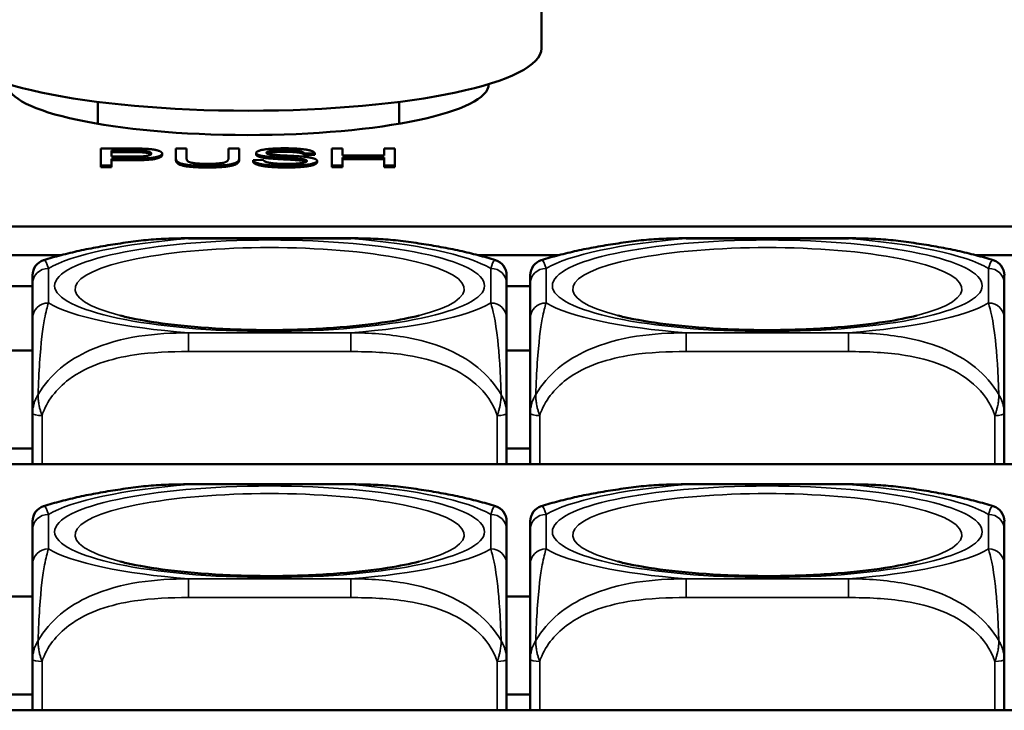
# Model space of a CAD drawing. Header units: inches. Extents: x 3.3 to 58.3, y 0.8 to 38.3.
# Tile 53 of 162: x 35.1 to 36.3, y 3.4 to 4.2. Entities that reach past the tile are written whole.
import ezdxf

# ---------------------------------------------------------------- set-up
doc = ezdxf.new("R2010")
doc.units = ezdxf.units.IN
doc.header["$MEASUREMENT"] = 0
doc.layers.add('Visible (ANSI)', color=7, linetype='Continuous', lineweight=50)
doc.layers.add('Visible Narrow (ANSI)', color=7, linetype='Continuous', lineweight=35)

msp = doc.modelspace()

# ---------------------------------------------------------------- linework, layer by layer
at = {"layer": 'Visible (ANSI)'}
for p, q in [((35.7367, 4.2045), (35.7367, 4.3413)), ((35.1842, 4.1105), (35.1842, 4.1379)), ((35.5592, 4.1106), (35.5592, 4.1379)), ((35.1879, 4.0797), (35.2256, 4.0797)), ((35.1879, 4.0584), (35.1879, 4.0797)), ((35.2011, 4.0696), (35.2011, 4.0772)), ((35.2011, 4.0772), (35.2267, 4.0772)), ((35.2267, 4.0752), (35.2011, 4.0752)), ((35.2642, 4.0716), (35.2642, 4.0735)), ((35.2813, 4.0674), (35.2813, 4.0797)), ((35.2813, 4.0797), (35.2946, 4.0797)), ((35.2946, 4.0797), (35.2946, 4.0674)), ((35.3467, 4.0674), (35.3467, 4.0797)), ((35.3467, 4.0797), (35.36, 4.0797)), ((35.36, 4.0797), (35.36, 4.0674)), ((35.3812, 4.0722), (35.3812, 4.0742)), ((35.4542, 4.0737), (35.4415, 4.0735)), ((35.4415, 4.0715), (35.4415, 4.0735)), ((35.4542, 4.0717), (35.4542, 4.0737)), ((35.4757, 4.0797), (35.489, 4.0797)), ((35.4757, 4.0584), (35.4757, 4.0797)), ((35.489, 4.0797), (35.489, 4.0709)), ((35.5408, 4.0709), (35.5408, 4.0797)), ((35.5408, 4.0797), (35.5541, 4.0797)), ((35.5541, 4.0797), (35.5541, 4.0584)), ((35.227, 4.0696), (35.2011, 4.0696)), ((35.2268, 4.067), (35.2011, 4.067)), ((35.2011, 4.067), (35.2011, 4.0584)), ((35.2268, 4.0651), (35.2011, 4.0651)), ((35.2813, 4.0654), (35.2813, 4.0674)), ((35.36, 4.0654), (35.36, 4.0674)), ((35.3775, 4.0652), (35.39, 4.0655)), ((35.3775, 4.0633), (35.3775, 4.0652)), ((35.3954, 4.0676), (35.3954, 4.0696)), ((35.4327, 4.0652), (35.4327, 4.0672)), ((35.4542, 4.0717), (35.4415, 4.0715)), ((35.4571, 4.0625), (35.4571, 4.0644)), ((35.489, 4.0709), (35.5408, 4.0709)), ((35.5408, 4.0684), (35.489, 4.0684)), ((35.489, 4.0684), (35.489, 4.0584)), ((35.5408, 4.0665), (35.489, 4.0665)), ((35.5408, 4.0584), (35.5408, 4.0684)), ((35.2011, 4.0584), (35.1879, 4.0584)), ((35.1879, 4.0564), (35.1879, 4.0584)), ((35.2011, 4.0564), (35.1879, 4.0564)), ((35.2011, 4.0564), (35.2011, 4.0584)), ((35.489, 4.0584), (35.4757, 4.0584)), ((35.4757, 4.0564), (35.4757, 4.0584)), ((35.489, 4.0564), (35.4757, 4.0564)), ((35.489, 4.0564), (35.489, 4.0584)), ((35.5541, 4.0584), (35.5408, 4.0584)), ((35.5408, 4.0564), (35.5408, 4.0584)), ((35.5541, 4.0564), (35.5408, 4.0564)), ((35.5541, 4.0564), (35.5541, 4.0584)), ((36.9713, 3.9827), (34.4521, 3.9827)), ((35.2968, 3.9679), (35.4991, 3.9679)), ((35.9168, 3.9679), (36.1191, 3.9679)), ((35.0372, 3.947), (35.1388, 3.947)), ((35.6572, 3.947), (35.7588, 3.947)), ((36.2772, 3.947), (36.3788, 3.947)), ((35.0732, 3.9082), (35.1027, 3.9082)), ((35.1027, 3.9111), (35.1027, 3.868)), ((35.6932, 3.868), (35.6932, 3.9111)), ((35.6932, 3.9082), (35.7227, 3.9082)), ((35.7227, 3.9111), (35.7227, 3.868)), ((36.3132, 3.868), (36.3132, 3.9111)), ((35.0732, 3.8281), (35.1027, 3.8281)), ((35.6932, 3.8281), (35.7227, 3.8281)), ((35.1027, 3.7496), (35.1027, 3.6866)), ((35.6932, 3.6866), (35.6932, 3.7496)), ((35.7227, 3.7496), (35.7227, 3.6866)), ((36.3132, 3.6866), (36.3132, 3.7496)), ((35.1027, 3.7059), (35.0732, 3.7059)), ((35.7227, 3.7059), (35.6932, 3.7059)), ((36.9726, 3.6866), (33.8221, 3.6866)), ((35.2968, 3.6614), (35.4991, 3.6614)), ((35.9168, 3.6614), (36.1191, 3.6614)), ((35.1027, 3.6046), (35.1027, 3.5615)), ((35.6932, 3.5615), (35.6932, 3.6046)), ((35.7227, 3.6046), (35.7227, 3.5615)), ((36.3132, 3.5615), (36.3132, 3.6046)), ((35.0732, 3.5215), (35.1027, 3.5215)), ((35.6932, 3.5215), (35.7227, 3.5215)), ((35.1027, 3.4431), (35.1027, 3.3798)), ((35.6932, 3.3798), (35.6932, 3.4431)), ((35.7227, 3.4431), (35.7227, 3.3798)), ((36.3132, 3.3798), (36.3132, 3.4431)), ((35.1027, 3.3994), (35.0732, 3.3994)), ((35.7227, 3.3994), (35.6932, 3.3994)), ((36.3526, 3.3798), (33.8221, 3.3798))]:
    msp.add_line(p, q, dxfattribs=at)
for centre, start, end in [((35.1224, 3.9218), 107.6432, 180), ((35.6736, 3.9218), 0, 72.3568), ((35.7424, 3.9218), 107.6432, 180), ((36.2936, 3.9218), 0, 72.3568), ((35.1224, 3.6153), 107.6432, 180), ((35.6736, 3.6153), 0, 72.3568), ((35.7424, 3.6153), 107.6432, 180), ((36.2936, 3.6153), 0, 72.3568)]:
    msp.add_arc(centre, 0.0197, start, end, dxfattribs=at)
for centre, major_axis, start_param, end_param in [((35.3717, 4.2045), (0.365, 0), 3.141593, 6.283185), ((35.3712, 4.1604), (0.3, 0), 3.141059, 6.279349)]:
    msp.add_ellipse(centre, major_axis=major_axis, ratio=0.21286, start_param=start_param, end_param=end_param, dxfattribs=at)
for points in [[(35.2256, 4.0797), (35.2356, 4.0797), (35.2408, 4.0795)], [(35.2267, 4.0772), (35.2357, 4.0772), (35.2391, 4.077)], [(35.2391, 4.075), (35.2357, 4.0752), (35.2267, 4.0752)], [(35.2642, 4.0735), (35.2642, 4.0708), (35.248, 4.067), (35.2268, 4.067)], [(35.2506, 4.0734), (35.2506, 4.0716), (35.2398, 4.0696), (35.227, 4.0696)], [(35.2391, 4.077), (35.2443, 4.0767), (35.2506, 4.0748), (35.2506, 4.0734)], [(35.2408, 4.0795), (35.2482, 4.0792), (35.2581, 4.0777), (35.2642, 4.0751), (35.2642, 4.0735)], [(35.3812, 4.0742), (35.3812, 4.0758), (35.3898, 4.0786), (35.4064, 4.08), (35.4165, 4.08)], [(35.3954, 4.0696), (35.3882, 4.0703), (35.3812, 4.0727), (35.3812, 4.0742)], [(35.417, 4.0776), (35.405, 4.0776), (35.394, 4.0757), (35.394, 4.0744)], [(35.394, 4.0744), (35.394, 4.0732), (35.3978, 4.0725)], [(35.3978, 4.0725), (35.4017, 4.0717), (35.4341, 4.0702), (35.4401, 4.0696)], [(35.4165, 4.08), (35.4276, 4.08), (35.4446, 4.0785), (35.4539, 4.0756), (35.4542, 4.0737)], [(35.4415, 4.0735), (35.4405, 4.0755), (35.4286, 4.0776), (35.417, 4.0776)], [(35.4415, 4.0715), (35.4405, 4.0736), (35.4286, 4.0756), (35.417, 4.0756)], [(35.2642, 4.0716), (35.2642, 4.0688), (35.248, 4.0651), (35.2268, 4.0651)], [(35.3209, 4.058), (35.3068, 4.058), (35.2889, 4.0601), (35.2813, 4.064), (35.2813, 4.0674)], [(35.3209, 4.0561), (35.3068, 4.0561), (35.2889, 4.0581), (35.2813, 4.062), (35.2813, 4.0654)], [(35.2946, 4.0674), (35.2946, 4.0646), (35.2994, 4.062), (35.3112, 4.0606), (35.3197, 4.0606)], [(35.3197, 4.0606), (35.3343, 4.0606), (35.3467, 4.0634), (35.3467, 4.0674)], [(35.36, 4.0674), (35.36, 4.0642), (35.3532, 4.0604), (35.3353, 4.058), (35.3209, 4.058)], [(35.36, 4.0654), (35.36, 4.0622), (35.3532, 4.0584), (35.3353, 4.0561), (35.3209, 4.0561)], [(35.4202, 4.058), (35.4065, 4.058), (35.3882, 4.0597), (35.3778, 4.0631), (35.3775, 4.0652)], [(35.4202, 4.0561), (35.4065, 4.0561), (35.3882, 4.0578), (35.3778, 4.0611), (35.3775, 4.0633)], [(35.3954, 4.0676), (35.3882, 4.0684), (35.3812, 4.0708), (35.3812, 4.0722)], [(35.39, 4.0655), (35.3909, 4.0639), (35.3974, 4.0618), (35.411, 4.0605), (35.4196, 4.0605)], [(35.4327, 4.0672), (35.4286, 4.0675), (35.401, 4.0689), (35.3954, 4.0696)], [(35.4327, 4.0652), (35.4286, 4.0656), (35.401, 4.067), (35.3954, 4.0676)], [(35.4196, 4.0605), (35.4271, 4.0605), (35.4388, 4.0615), (35.4444, 4.0632), (35.4444, 4.0642)], [(35.4571, 4.0644), (35.4571, 4.0627), (35.448, 4.0597), (35.4308, 4.058), (35.4202, 4.058)], [(35.4571, 4.0625), (35.4571, 4.0608), (35.448, 4.0577), (35.4308, 4.0561), (35.4202, 4.0561)], [(35.4444, 4.0642), (35.4444, 4.0652), (35.439, 4.0667), (35.4327, 4.0672)], [(35.4401, 4.0696), (35.4488, 4.0687), (35.4571, 4.0661), (35.4571, 4.0644)]]:
    msp.add_open_spline(points, degree=2, dxfattribs=at)
for points, degree, knots in [([(35.2501, 4.0724), (35.2494, 4.0732), (35.2443, 4.0747), (35.2391, 4.075)], 2, [0.377836, 0.377836, 0.377836, 1, 2, 2, 2]), ([(35.417, 4.0756), (35.405, 4.0756), (35.3961, 4.0741), (35.3948, 4.0734)], 2, [0, 0, 0, 1, 1.609499, 1.609499, 1.609499]), ([(35.4437, 4.0632), (35.443, 4.0636), (35.439, 4.0647), (35.4327, 4.0652)], 2, [0.522848, 0.522848, 0.522848, 1, 2, 2, 2]), ([(35.2347, 3.9646), (35.226, 3.9636), (35.2175, 3.9624), (35.2007, 3.9598), (35.1925, 3.9585), (35.1764, 3.9555), (35.1686, 3.954), (35.1532, 3.9506), (35.1456, 3.9488), (35.1308, 3.9449), (35.1236, 3.9428), (35.1164, 3.9405)], 3, [3.667393, 3.667393, 3.667393, 3.667393, 3.7579435, 3.7579435, 3.8484939, 3.8484939, 3.9390443, 3.9390443, 4.0295947, 4.0295947, 4.1201451, 4.1201451, 4.1201451, 4.1201451]), ([(35.2347, 3.9646), (35.2389, 3.9652), (35.2431, 3.9656), (35.2515, 3.9663), (35.2556, 3.9667), (35.264, 3.9672), (35.2681, 3.9673), (35.2764, 3.9676), (35.2805, 3.9677), (35.2887, 3.9679), (35.2928, 3.9679), (35.2968, 3.9679)], 3, [-0.408153, -0.408153, -0.408153, -0.408153, -0.3779132, -0.3779132, -0.3476733, -0.3476733, -0.3174335, -0.3174335, -0.2871936, -0.2871936, -0.2569537, -0.2569537, -0.2569537, -0.2569537]), ([(35.4991, 3.9679), (35.5032, 3.9679), (35.5073, 3.9679), (35.5154, 3.9677), (35.5196, 3.9676), (35.5278, 3.9673), (35.532, 3.9672), (35.5403, 3.9667), (35.5445, 3.9663), (35.5528, 3.9656), (35.557, 3.9652), (35.5612, 3.9646)], 3, [0.2569517, 0.2569517, 0.2569517, 0.2569517, 0.2872237, 0.2872237, 0.3174956, 0.3174956, 0.3477676, 0.3477676, 0.3780395, 0.3780395, 0.4083115, 0.4083115, 0.4083115, 0.4083115]), ([(35.6795, 3.9405), (35.6724, 3.9428), (35.6651, 3.9449), (35.6503, 3.9488), (35.6428, 3.9506), (35.6274, 3.954), (35.6195, 3.9555), (35.6034, 3.9585), (35.5952, 3.9598), (35.5785, 3.9624), (35.5699, 3.9636), (35.5612, 3.9646)], 3, [2.1581559, 2.1581559, 2.1581559, 2.1581559, 2.2487063, 2.2487063, 2.3392567, 2.3392567, 2.4298072, 2.4298072, 2.5203576, 2.5203576, 2.610908, 2.610908, 2.610908, 2.610908]), ([(35.8547, 3.9646), (35.846, 3.9636), (35.8375, 3.9624), (35.8207, 3.9598), (35.8125, 3.9585), (35.7964, 3.9555), (35.7886, 3.954), (35.7732, 3.9506), (35.7656, 3.9488), (35.7508, 3.9449), (35.7436, 3.9428), (35.7364, 3.9405)], 3, [3.667393, 3.667393, 3.667393, 3.667393, 3.7579435, 3.7579435, 3.8484939, 3.8484939, 3.9390443, 3.9390443, 4.0295947, 4.0295947, 4.1201451, 4.1201451, 4.1201451, 4.1201451]), ([(35.8547, 3.9646), (35.8589, 3.9652), (35.8631, 3.9656), (35.8715, 3.9663), (35.8756, 3.9667), (35.884, 3.9672), (35.8881, 3.9673), (35.8964, 3.9676), (35.9005, 3.9677), (35.9087, 3.9679), (35.9128, 3.9679), (35.9168, 3.9679)], 3, [-0.408153, -0.408153, -0.408153, -0.408153, -0.3779132, -0.3779132, -0.3476733, -0.3476733, -0.3174335, -0.3174335, -0.2871936, -0.2871936, -0.2569537, -0.2569537, -0.2569537, -0.2569537]), ([(36.1191, 3.9679), (36.1232, 3.9679), (36.1273, 3.9679), (36.1354, 3.9677), (36.1396, 3.9676), (36.1478, 3.9673), (36.152, 3.9672), (36.1603, 3.9667), (36.1645, 3.9663), (36.1728, 3.9656), (36.177, 3.9652), (36.1812, 3.9646)], 3, [0.2569517, 0.2569517, 0.2569517, 0.2569517, 0.2872237, 0.2872237, 0.3174956, 0.3174956, 0.3477676, 0.3477676, 0.3780395, 0.3780395, 0.4083115, 0.4083115, 0.4083115, 0.4083115]), ([(36.2995, 3.9405), (36.2924, 3.9428), (36.2851, 3.9449), (36.2703, 3.9488), (36.2628, 3.9506), (36.2474, 3.954), (36.2395, 3.9555), (36.2234, 3.9585), (36.2152, 3.9598), (36.1985, 3.9624), (36.1899, 3.9636), (36.1812, 3.9646)], 3, [2.1581559, 2.1581559, 2.1581559, 2.1581559, 2.2487063, 2.2487063, 2.3392567, 2.3392567, 2.4298072, 2.4298072, 2.5203576, 2.5203576, 2.610908, 2.610908, 2.610908, 2.610908]), ([(35.1027, 3.9218), (35.1027, 3.9218), (35.1027, 3.9216), (35.1027, 3.9213), (35.1027, 3.9198), (35.1027, 3.9158), (35.1027, 3.9111)], 3, [-0.469118, -0.469118, -0.469118, -0.469118, -0.427691, -0.427691, -0.427691, -0.2569517, -0.2569517, -0.2569517, -0.2569517]), ([(35.6932, 3.9111), (35.6932, 3.9161), (35.6932, 3.9203), (35.6932, 3.9215), (35.6932, 3.9217), (35.6932, 3.9218), (35.6932, 3.9218)], 3, [0.2569537, 0.2569537, 0.2569537, 0.2569537, 0.4371919, 0.4371919, 0.4371919, 0.468946, 0.468946, 0.468946, 0.468946]), ([(35.7227, 3.9218), (35.7227, 3.9218), (35.7227, 3.9216), (35.7227, 3.9213), (35.7227, 3.9198), (35.7227, 3.9158), (35.7227, 3.9111)], 3, [-0.469118, -0.469118, -0.469118, -0.469118, -0.427691, -0.427691, -0.427691, -0.2569517, -0.2569517, -0.2569517, -0.2569517]), ([(36.3132, 3.9111), (36.3132, 3.9161), (36.3132, 3.9203), (36.3132, 3.9215), (36.3132, 3.9217), (36.3132, 3.9218), (36.3132, 3.9218)], 3, [0.2569537, 0.2569537, 0.2569537, 0.2569537, 0.4371919, 0.4371919, 0.4371919, 0.468946, 0.468946, 0.468946, 0.468946]), ([(35.1027, 3.868), (35.1027, 3.863), (35.1027, 3.857), (35.1027, 3.8482), (35.1027, 3.8366), (35.1027, 3.8198), (35.1027, 3.7944), (35.1027, 3.7812), (35.1027, 3.7658), (35.1027, 3.7496)], 3, [0.2569537, 0.2569537, 0.2569537, 0.2569537, 0.4371919, 0.4371919, 0.4371919, 0.6739428, 0.6739428, 0.6739428, 0.7963818, 0.7963818, 0.7963818, 0.7963818]), ([(35.5841, 3.8716), (35.5734, 3.8689), (35.5601, 3.8662), (35.5273, 3.861), (35.5074, 3.8587), (35.4633, 3.8552), (35.439, 3.854), (35.3893, 3.8533), (35.3639, 3.8538), (35.3154, 3.8563), (35.2923, 3.8583), (35.2518, 3.8634), (35.2341, 3.8664), (35.217, 3.8703), (35.2143, 3.871), (35.2118, 3.8716)], 3, [5.410065, 5.410065, 5.410065, 5.410065, 5.649234, 5.649234, 5.925689, 5.925689, 6.220276, 6.220276, 6.52089, 6.52089, 6.81919, 6.81919, 7.104492, 7.104492, 7.16119, 7.16119, 7.16119, 7.16119]), ([(35.6932, 3.7496), (35.6932, 3.7687), (35.6932, 3.7868), (35.6932, 3.8015), (35.6932, 3.8241), (35.6932, 3.839), (35.6932, 3.8496), (35.6932, 3.8576), (35.6932, 3.8632), (35.6932, 3.868)], 3, [-0.7968224, -0.7968224, -0.7968224, -0.7968224, -0.6514613, -0.6514613, -0.6514613, -0.427691, -0.427691, -0.427691, -0.2569517, -0.2569517, -0.2569517, -0.2569517]), ([(35.7227, 3.868), (35.7227, 3.863), (35.7227, 3.857), (35.7227, 3.8482), (35.7227, 3.8366), (35.7227, 3.8198), (35.7227, 3.7944), (35.7227, 3.7812), (35.7227, 3.7658), (35.7227, 3.7496)], 3, [0.2569537, 0.2569537, 0.2569537, 0.2569537, 0.4371919, 0.4371919, 0.4371919, 0.6739428, 0.6739428, 0.6739428, 0.7963818, 0.7963818, 0.7963818, 0.7963818]), ([(36.2041, 3.8716), (36.1934, 3.8689), (36.1801, 3.8662), (36.1473, 3.861), (36.1274, 3.8587), (36.0833, 3.8552), (36.059, 3.854), (36.0093, 3.8533), (35.9839, 3.8538), (35.9354, 3.8563), (35.9123, 3.8583), (35.8718, 3.8634), (35.8541, 3.8664), (35.837, 3.8703), (35.8343, 3.871), (35.8318, 3.8716)], 3, [5.410065, 5.410065, 5.410065, 5.410065, 5.649234, 5.649234, 5.925689, 5.925689, 6.220276, 6.220276, 6.52089, 6.52089, 6.81919, 6.81919, 7.104492, 7.104492, 7.16119, 7.16119, 7.16119, 7.16119]), ([(36.3132, 3.7496), (36.3132, 3.7687), (36.3132, 3.7868), (36.3132, 3.8015), (36.3132, 3.8241), (36.3132, 3.839), (36.3132, 3.8496), (36.3132, 3.8576), (36.3132, 3.8632), (36.3132, 3.868)], 3, [-0.7968224, -0.7968224, -0.7968224, -0.7968224, -0.6514613, -0.6514613, -0.6514613, -0.427691, -0.427691, -0.427691, -0.2569517, -0.2569517, -0.2569517, -0.2569517]), ([(35.2347, 3.6581), (35.226, 3.657), (35.2175, 3.6559), (35.2007, 3.6533), (35.1925, 3.652), (35.1764, 3.649), (35.1686, 3.6475), (35.1532, 3.6441), (35.1456, 3.6423), (35.1308, 3.6384), (35.1236, 3.6363), (35.1164, 3.634)], 3, [3.667393, 3.667393, 3.667393, 3.667393, 3.7579435, 3.7579435, 3.8484939, 3.8484939, 3.9390443, 3.9390443, 4.0295947, 4.0295947, 4.1201451, 4.1201451, 4.1201451, 4.1201451]), ([(35.2347, 3.6581), (35.2389, 3.6586), (35.2431, 3.6591), (35.2515, 3.6598), (35.2556, 3.6601), (35.264, 3.6606), (35.2681, 3.6608), (35.2764, 3.6611), (35.2805, 3.6612), (35.2887, 3.6613), (35.2928, 3.6614), (35.2968, 3.6614)], 3, [-0.408153, -0.408153, -0.408153, -0.408153, -0.3779132, -0.3779132, -0.3476733, -0.3476733, -0.3174335, -0.3174335, -0.2871936, -0.2871936, -0.2569537, -0.2569537, -0.2569537, -0.2569537]), ([(35.4991, 3.6614), (35.5032, 3.6614), (35.5073, 3.6613), (35.5154, 3.6612), (35.5196, 3.6611), (35.5278, 3.6608), (35.532, 3.6606), (35.5403, 3.6601), (35.5445, 3.6598), (35.5528, 3.6591), (35.557, 3.6586), (35.5612, 3.6581)], 3, [0.2569517, 0.2569517, 0.2569517, 0.2569517, 0.2872237, 0.2872237, 0.3174956, 0.3174956, 0.3477676, 0.3477676, 0.3780395, 0.3780395, 0.4083115, 0.4083115, 0.4083115, 0.4083115]), ([(35.6795, 3.634), (35.6724, 3.6363), (35.6651, 3.6384), (35.6503, 3.6423), (35.6428, 3.6441), (35.6274, 3.6475), (35.6195, 3.649), (35.6034, 3.652), (35.5952, 3.6533), (35.5785, 3.6559), (35.5699, 3.657), (35.5612, 3.6581)], 3, [2.1581559, 2.1581559, 2.1581559, 2.1581559, 2.2487063, 2.2487063, 2.3392567, 2.3392567, 2.4298072, 2.4298072, 2.5203576, 2.5203576, 2.610908, 2.610908, 2.610908, 2.610908]), ([(35.8547, 3.6581), (35.846, 3.657), (35.8375, 3.6559), (35.8207, 3.6533), (35.8125, 3.652), (35.7964, 3.649), (35.7886, 3.6475), (35.7732, 3.6441), (35.7656, 3.6423), (35.7508, 3.6384), (35.7436, 3.6363), (35.7364, 3.634)], 3, [3.667393, 3.667393, 3.667393, 3.667393, 3.7579435, 3.7579435, 3.8484939, 3.8484939, 3.9390443, 3.9390443, 4.0295947, 4.0295947, 4.1201451, 4.1201451, 4.1201451, 4.1201451]), ([(35.8547, 3.6581), (35.8589, 3.6586), (35.8631, 3.6591), (35.8715, 3.6598), (35.8756, 3.6601), (35.884, 3.6606), (35.8881, 3.6608), (35.8964, 3.6611), (35.9005, 3.6612), (35.9087, 3.6613), (35.9128, 3.6614), (35.9168, 3.6614)], 3, [-0.408153, -0.408153, -0.408153, -0.408153, -0.3779132, -0.3779132, -0.3476733, -0.3476733, -0.3174335, -0.3174335, -0.2871936, -0.2871936, -0.2569537, -0.2569537, -0.2569537, -0.2569537]), ([(36.1191, 3.6614), (36.1232, 3.6614), (36.1273, 3.6613), (36.1354, 3.6612), (36.1396, 3.6611), (36.1478, 3.6608), (36.152, 3.6606), (36.1603, 3.6601), (36.1645, 3.6598), (36.1728, 3.6591), (36.177, 3.6586), (36.1812, 3.6581)], 3, [0.2569517, 0.2569517, 0.2569517, 0.2569517, 0.2872237, 0.2872237, 0.3174956, 0.3174956, 0.3477676, 0.3477676, 0.3780395, 0.3780395, 0.4083115, 0.4083115, 0.4083115, 0.4083115]), ([(36.2995, 3.634), (36.2924, 3.6363), (36.2851, 3.6384), (36.2703, 3.6423), (36.2628, 3.6441), (36.2474, 3.6475), (36.2395, 3.649), (36.2234, 3.652), (36.2152, 3.6533), (36.1985, 3.6559), (36.1899, 3.657), (36.1812, 3.6581)], 3, [2.1581559, 2.1581559, 2.1581559, 2.1581559, 2.2487063, 2.2487063, 2.3392567, 2.3392567, 2.4298072, 2.4298072, 2.5203576, 2.5203576, 2.610908, 2.610908, 2.610908, 2.610908]), ([(35.1027, 3.6153), (35.1027, 3.6153), (35.1027, 3.6151), (35.1027, 3.6147), (35.1027, 3.6133), (35.1027, 3.6093), (35.1027, 3.6046)], 3, [-0.469118, -0.469118, -0.469118, -0.469118, -0.427691, -0.427691, -0.427691, -0.2569517, -0.2569517, -0.2569517, -0.2569517]), ([(35.6932, 3.6046), (35.6932, 3.6096), (35.6932, 3.6138), (35.6932, 3.6149), (35.6932, 3.6152), (35.6932, 3.6153), (35.6932, 3.6153)], 3, [0.2569537, 0.2569537, 0.2569537, 0.2569537, 0.4371919, 0.4371919, 0.4371919, 0.468946, 0.468946, 0.468946, 0.468946]), ([(35.7227, 3.6153), (35.7227, 3.6153), (35.7227, 3.6151), (35.7227, 3.6147), (35.7227, 3.6133), (35.7227, 3.6093), (35.7227, 3.6046)], 3, [-0.469118, -0.469118, -0.469118, -0.469118, -0.427691, -0.427691, -0.427691, -0.2569517, -0.2569517, -0.2569517, -0.2569517]), ([(36.3132, 3.6046), (36.3132, 3.6096), (36.3132, 3.6138), (36.3132, 3.6149), (36.3132, 3.6152), (36.3132, 3.6153), (36.3132, 3.6153)], 3, [0.2569537, 0.2569537, 0.2569537, 0.2569537, 0.4371919, 0.4371919, 0.4371919, 0.468946, 0.468946, 0.468946, 0.468946]), ([(35.1027, 3.5615), (35.1027, 3.5565), (35.1027, 3.5504), (35.1027, 3.5417), (35.1027, 3.5301), (35.1027, 3.5133), (35.1027, 3.4878), (35.1027, 3.4747), (35.1027, 3.4593), (35.1027, 3.4431)], 3, [0.2569537, 0.2569537, 0.2569537, 0.2569537, 0.4371919, 0.4371919, 0.4371919, 0.6739428, 0.6739428, 0.6739428, 0.7963818, 0.7963818, 0.7963818, 0.7963818]), ([(35.5841, 3.5651), (35.5734, 3.5624), (35.5601, 3.5596), (35.5273, 3.5545), (35.5074, 3.5522), (35.4633, 3.5486), (35.439, 3.5475), (35.3893, 3.5468), (35.3639, 3.5473), (35.3154, 3.5498), (35.2923, 3.5518), (35.2518, 3.5569), (35.2341, 3.5599), (35.217, 3.5638), (35.2143, 3.5645), (35.2118, 3.5651)], 3, [5.410065, 5.410065, 5.410065, 5.410065, 5.649234, 5.649234, 5.925689, 5.925689, 6.220276, 6.220276, 6.52089, 6.52089, 6.81919, 6.81919, 7.104492, 7.104492, 7.16119, 7.16119, 7.16119, 7.16119]), ([(35.6932, 3.4431), (35.6932, 3.4622), (35.6932, 3.4803), (35.6932, 3.495), (35.6932, 3.5175), (35.6932, 3.5325), (35.6932, 3.543), (35.6932, 3.5511), (35.6932, 3.5567), (35.6932, 3.5615)], 3, [-0.7968224, -0.7968224, -0.7968224, -0.7968224, -0.6514613, -0.6514613, -0.6514613, -0.427691, -0.427691, -0.427691, -0.2569517, -0.2569517, -0.2569517, -0.2569517]), ([(35.7227, 3.5615), (35.7227, 3.5565), (35.7227, 3.5504), (35.7227, 3.5417), (35.7227, 3.5301), (35.7227, 3.5133), (35.7227, 3.4878), (35.7227, 3.4747), (35.7227, 3.4593), (35.7227, 3.4431)], 3, [0.2569537, 0.2569537, 0.2569537, 0.2569537, 0.4371919, 0.4371919, 0.4371919, 0.6739428, 0.6739428, 0.6739428, 0.7963818, 0.7963818, 0.7963818, 0.7963818]), ([(36.2041, 3.5651), (36.1934, 3.5624), (36.1801, 3.5596), (36.1473, 3.5545), (36.1274, 3.5522), (36.0833, 3.5486), (36.059, 3.5475), (36.0093, 3.5468), (35.9839, 3.5473), (35.9354, 3.5498), (35.9123, 3.5518), (35.8718, 3.5569), (35.8541, 3.5599), (35.837, 3.5638), (35.8343, 3.5645), (35.8318, 3.5651)], 3, [5.410065, 5.410065, 5.410065, 5.410065, 5.649234, 5.649234, 5.925689, 5.925689, 6.220276, 6.220276, 6.52089, 6.52089, 6.81919, 6.81919, 7.104492, 7.104492, 7.16119, 7.16119, 7.16119, 7.16119]), ([(36.3132, 3.4431), (36.3132, 3.4622), (36.3132, 3.4803), (36.3132, 3.495), (36.3132, 3.5175), (36.3132, 3.5325), (36.3132, 3.543), (36.3132, 3.5511), (36.3132, 3.5567), (36.3132, 3.5615)], 3, [-0.7968224, -0.7968224, -0.7968224, -0.7968224, -0.6514613, -0.6514613, -0.6514613, -0.427691, -0.427691, -0.427691, -0.2569517, -0.2569517, -0.2569517, -0.2569517])]:
    msp.add_open_spline(points, degree=degree, knots=knots, dxfattribs=at)
at = {"layer": 'Visible Narrow (ANSI)'}
for p, q in [((35.2267, 4.0752), (35.2267, 4.0772)), ((35.2391, 4.075), (35.2391, 4.077)), ((35.417, 4.0756), (35.417, 4.0776)), ((35.2268, 4.0651), (35.2268, 4.067)), ((35.3209, 4.0561), (35.3209, 4.058)), ((35.4202, 4.0561), (35.4202, 4.058)), ((35.2968, 3.9679), (35.2968, 3.9674)), ((35.2968, 3.9674), (35.4991, 3.9674)), ((35.4991, 3.9679), (35.4991, 3.9674)), ((35.9168, 3.9679), (35.9168, 3.9674)), ((35.9168, 3.9674), (36.1191, 3.9674)), ((36.1191, 3.9679), (36.1191, 3.9674)), ((35.1224, 3.8872), (35.1224, 3.9303)), ((35.6736, 3.9303), (35.6736, 3.8872)), ((35.7424, 3.8872), (35.7424, 3.9303)), ((36.2936, 3.9303), (36.2936, 3.8872)), ((35.4991, 3.8501), (35.2968, 3.8501)), ((35.2968, 3.8267), (35.2968, 3.8501)), ((35.4991, 3.8267), (35.4991, 3.8501)), ((36.1191, 3.8501), (35.9168, 3.8501)), ((35.9168, 3.8267), (35.9168, 3.8501)), ((36.1191, 3.8267), (36.1191, 3.8501)), ((35.2968, 3.8267), (35.4991, 3.8267)), ((35.9168, 3.8267), (36.1191, 3.8267)), ((35.1145, 3.6866), (35.1145, 3.7471)), ((35.6814, 3.7471), (35.6814, 3.6866)), ((35.7345, 3.6866), (35.7345, 3.7471)), ((36.3014, 3.7471), (36.3014, 3.6866)), ((35.2968, 3.6614), (35.2968, 3.6609)), ((35.2968, 3.6609), (35.4991, 3.6609)), ((35.4991, 3.6614), (35.4991, 3.6609)), ((35.9168, 3.6614), (35.9168, 3.6609)), ((35.9168, 3.6609), (36.1191, 3.6609)), ((36.1191, 3.6614), (36.1191, 3.6609)), ((35.1224, 3.5807), (35.1224, 3.6238)), ((35.6736, 3.6238), (35.6736, 3.5807)), ((35.7424, 3.5807), (35.7424, 3.6238)), ((36.2936, 3.6238), (36.2936, 3.5807)), ((35.4991, 3.5436), (35.2968, 3.5436)), ((35.2968, 3.5202), (35.2968, 3.5436)), ((35.4991, 3.5202), (35.4991, 3.5436)), ((36.1191, 3.5436), (35.9168, 3.5436)), ((35.9168, 3.5202), (35.9168, 3.5436)), ((36.1191, 3.5202), (36.1191, 3.5436)), ((35.2968, 3.5202), (35.4991, 3.5202)), ((35.9168, 3.5202), (36.1191, 3.5202)), ((35.1145, 3.3798), (35.1145, 3.4406)), ((35.6814, 3.4406), (35.6814, 3.3798)), ((35.7345, 3.3798), (35.7345, 3.4406)), ((36.3014, 3.4406), (36.3014, 3.3798))]:
    msp.add_line(p, q, dxfattribs=at)
for centre, major_axis, ratio, start_param, end_param in [((35.398, 3.9088), (-0.2936, 0), 0.21286, 5.064156, 5.931419), ((35.398, 3.9088), (0.2936, 0), 0.21286, 0.351767, 1.21903), ((36.018, 3.9088), (-0.2936, 0), 0.21286, 5.064156, 5.931419), ((36.018, 3.9088), (0.2936, 0), 0.21286, 0.351767, 1.21903), ((35.398, 3.9047), (-0.2424, 0), 0.21286, 2.446359, 6.978419), ((36.018, 3.9047), (-0.2424, 0), 0.21286, 2.446359, 6.978419), ((35.1224, 3.9111), (-0.0197, 0), 0.977083, 4.712389, 6.283185), ((35.6736, 3.9111), (0.0197, 0), 0.977083, 0, 1.570796), ((35.7424, 3.9111), (-0.0197, 0), 0.977083, 4.712389, 6.283185), ((36.2936, 3.9111), (0.0197, 0), 0.977083, 0, 1.570796), ((35.1224, 3.868), (-0.0197, 0), 0.977083, 4.712389, 6.283185), ((35.398, 3.9088), (-0.2936, 0), 0.21286, 0.351767, 1.21903), ((35.398, 3.9088), (0.2936, 0), 0.21286, 5.064156, 5.931419), ((35.6736, 3.868), (0.0197, 0), 0.977083, 0, 1.570796), ((35.7424, 3.868), (-0.0197, 0), 0.977083, 4.712389, 6.283185), ((36.018, 3.9088), (-0.2936, 0), 0.21286, 0.351767, 1.21903), ((36.018, 3.9088), (0.2936, 0), 0.21286, 5.064156, 5.931419), ((36.2936, 3.868), (0.0197, 0), 0.977083, 0, 1.570796), ((35.1145, 3.7496), (-0.0118, 0), 0.21286, 0, 1.570796), ((35.6814, 3.7496), (0.0118, 0), 0.21286, 4.712389, 6.283185), ((35.7345, 3.7496), (-0.0118, 0), 0.21286, 0, 1.570796), ((36.3014, 3.7496), (0.0118, 0), 0.21286, 4.712389, 6.283185), ((35.398, 3.6023), (-0.2936, 0), 0.21286, 5.064156, 5.931419), ((35.398, 3.6023), (0.2936, 0), 0.21286, 0.351767, 1.21903), ((36.018, 3.6023), (-0.2936, 0), 0.21286, 5.064156, 5.931419), ((36.018, 3.6023), (0.2936, 0), 0.21286, 0.351767, 1.21903), ((35.398, 3.5982), (-0.2424, 0), 0.21286, 2.446359, 6.978419), ((36.018, 3.5982), (-0.2424, 0), 0.21286, 2.446359, 6.978419), ((35.1224, 3.6046), (-0.0197, 0), 0.977083, 4.712389, 6.283185), ((35.6736, 3.6046), (0.0197, 0), 0.977083, 0, 1.570796), ((35.7424, 3.6046), (-0.0197, 0), 0.977083, 4.712389, 6.283185), ((36.2936, 3.6046), (0.0197, 0), 0.977083, 0, 1.570796), ((35.1224, 3.5615), (-0.0197, 0), 0.977083, 4.712389, 6.283185), ((35.398, 3.6023), (-0.2936, 0), 0.21286, 0.351767, 1.21903), ((35.398, 3.6023), (0.2936, 0), 0.21286, 5.064156, 5.931419), ((35.6736, 3.5615), (0.0197, 0), 0.977083, 0, 1.570796), ((35.7424, 3.5615), (-0.0197, 0), 0.977083, 4.712389, 6.283185), ((36.018, 3.6023), (-0.2936, 0), 0.21286, 0.351767, 1.21903), ((36.018, 3.6023), (0.2936, 0), 0.21286, 5.064156, 5.931419), ((36.2936, 3.5615), (0.0197, 0), 0.977083, 0, 1.570796), ((35.1145, 3.4431), (-0.0118, 0), 0.21286, 0, 1.570796), ((35.6814, 3.4431), (0.0118, 0), 0.21286, 4.712389, 6.283185), ((35.7345, 3.4431), (-0.0118, 0), 0.21286, 0, 1.570796), ((36.3014, 3.4431), (0.0118, 0), 0.21286, 4.712389, 6.283185)]:
    msp.add_ellipse(centre, major_axis=major_axis, ratio=ratio, start_param=start_param, end_param=end_param, dxfattribs=at)
for centre in [(35.398, 3.9088), (36.018, 3.9088), (35.398, 3.6023), (36.018, 3.6023)]:
    msp.add_ellipse(centre, major_axis=(-0.2678, 0), ratio=0.21286, dxfattribs=at)
for points in [[(35.2347, 3.9647), (35.2555, 3.9673), (35.2761, 3.968), (35.2968, 3.9674)], [(35.4991, 3.9674), (35.5196, 3.9678), (35.5406, 3.9674), (35.5615, 3.9648)], [(35.8547, 3.9647), (35.8755, 3.9673), (35.8961, 3.968), (35.9168, 3.9674)], [(36.1191, 3.9674), (36.1396, 3.9678), (36.1606, 3.9674), (36.1815, 3.9648)], [(35.1224, 3.9303), (35.1207, 3.9365), (35.1185, 3.9415), (35.1164, 3.9407)], [(35.7424, 3.9303), (35.7407, 3.9365), (35.7385, 3.9415), (35.7364, 3.9407)], [(35.2347, 3.6581), (35.2555, 3.6608), (35.2761, 3.6615), (35.2968, 3.6609)], [(35.4991, 3.6609), (35.5196, 3.6612), (35.5406, 3.6609), (35.5615, 3.6583)], [(35.8547, 3.6581), (35.8755, 3.6608), (35.8961, 3.6615), (35.9168, 3.6609)], [(36.1191, 3.6609), (36.1396, 3.6612), (36.1606, 3.6609), (36.1815, 3.6583)], [(35.1224, 3.6238), (35.1207, 3.63), (35.1185, 3.6349), (35.1164, 3.6341)], [(35.7424, 3.6238), (35.7407, 3.63), (35.7385, 3.6349), (35.7364, 3.6341)]]:
    msp.add_open_spline(points, degree=3, dxfattribs=at)
for points, knots in [([(35.6795, 3.9405), (35.6791, 3.9407), (35.6787, 3.9406), (35.6766, 3.9393), (35.675, 3.9356), (35.6736, 3.9303)], [-0.468946, -0.468946, -0.468946, -0.468946, -0.427691, -0.427691, -0.2569537, -0.2569537, -0.2569537, -0.2569537]), ([(36.2995, 3.9405), (36.2991, 3.9407), (36.2987, 3.9406), (36.2966, 3.9393), (36.295, 3.9356), (36.2936, 3.9303)], [-0.468946, -0.468946, -0.468946, -0.468946, -0.427691, -0.427691, -0.2569537, -0.2569537, -0.2569537, -0.2569537]), ([(35.1096, 3.7732), (35.11, 3.7874), (35.1107, 3.8011), (35.1132, 3.8385), (35.1154, 3.8557), (35.1193, 3.8764), (35.121, 3.8826), (35.1224, 3.8872)], [-0.7478145, -0.7478145, -0.7478145, -0.7478145, -0.6493253, -0.6493253, -0.427691, -0.427691, -0.2569537, -0.2569537, -0.2569537, -0.2569537]), ([(35.6736, 3.8872), (35.676, 3.8788), (35.6793, 3.867), (35.6839, 3.8245), (35.6855, 3.8013), (35.6864, 3.7732)], [0.2569517, 0.2569517, 0.2569517, 0.2569517, 0.5559983, 0.5559983, 0.7482818, 0.7482818, 0.7482818, 0.7482818]), ([(35.7296, 3.7732), (35.73, 3.7874), (35.7307, 3.8011), (35.7332, 3.8385), (35.7354, 3.8557), (35.7393, 3.8764), (35.741, 3.8826), (35.7424, 3.8872)], [-0.7478145, -0.7478145, -0.7478145, -0.7478145, -0.6493253, -0.6493253, -0.427691, -0.427691, -0.2569537, -0.2569537, -0.2569537, -0.2569537]), ([(36.2936, 3.8872), (36.296, 3.8788), (36.2993, 3.867), (36.3039, 3.8245), (36.3055, 3.8013), (36.3064, 3.7732)], [0.2569517, 0.2569517, 0.2569517, 0.2569517, 0.5559983, 0.5559983, 0.7482818, 0.7482818, 0.7482818, 0.7482818]), ([(35.2968, 3.8501), (35.2563, 3.8497), (35.214, 3.8463), (35.1483, 3.8168), (35.1239, 3.7985), (35.1096, 3.7732)], [0.2569517, 0.2569517, 0.2569517, 0.2569517, 0.5559983, 0.5559983, 0.7482818, 0.7482818, 0.7482818, 0.7482818]), ([(35.6864, 3.7732), (35.6787, 3.7859), (35.6687, 3.7976), (35.6317, 3.8277), (35.6, 3.8386), (35.5457, 3.8485), (35.5225, 3.8501), (35.4991, 3.8501)], [-0.7478145, -0.7478145, -0.7478145, -0.7478145, -0.6493253, -0.6493253, -0.427691, -0.427691, -0.2569537, -0.2569537, -0.2569537, -0.2569537]), ([(35.9168, 3.8501), (35.8763, 3.8497), (35.834, 3.8463), (35.7683, 3.8168), (35.7439, 3.7985), (35.7296, 3.7732)], [0.2569517, 0.2569517, 0.2569517, 0.2569517, 0.5559983, 0.5559983, 0.7482818, 0.7482818, 0.7482818, 0.7482818]), ([(36.3064, 3.7732), (36.2987, 3.7859), (36.2887, 3.7976), (36.2517, 3.8277), (36.22, 3.8386), (36.1657, 3.8485), (36.1425, 3.8501), (36.1191, 3.8501)], [-0.7478145, -0.7478145, -0.7478145, -0.7478145, -0.6493253, -0.6493253, -0.427691, -0.427691, -0.2569537, -0.2569537, -0.2569537, -0.2569537]), ([(35.1145, 3.7471), (35.1202, 3.765), (35.1327, 3.7804), (35.1479, 3.7919), (35.1714, 3.8094), (35.2005, 3.8182), (35.2296, 3.8226), (35.2518, 3.8259), (35.2744, 3.8267), (35.2968, 3.8267)], [-0.7968224, -0.7968224, -0.7968224, -0.7968224, -0.6514613, -0.6514613, -0.6514613, -0.427691, -0.427691, -0.427691, -0.2569517, -0.2569517, -0.2569517, -0.2569517]), ([(35.4991, 3.8267), (35.5228, 3.8267), (35.5468, 3.8258), (35.5701, 3.822), (35.6008, 3.817), (35.6317, 3.8067), (35.6549, 3.7862), (35.667, 3.7756), (35.6766, 3.7623), (35.6814, 3.7471)], [0.2569537, 0.2569537, 0.2569537, 0.2569537, 0.4371919, 0.4371919, 0.4371919, 0.6739428, 0.6739428, 0.6739428, 0.7963818, 0.7963818, 0.7963818, 0.7963818]), ([(35.7345, 3.7471), (35.7402, 3.765), (35.7527, 3.7804), (35.7679, 3.7919), (35.7914, 3.8094), (35.8205, 3.8182), (35.8496, 3.8226), (35.8718, 3.8259), (35.8944, 3.8267), (35.9168, 3.8267)], [-0.7968224, -0.7968224, -0.7968224, -0.7968224, -0.6514613, -0.6514613, -0.6514613, -0.427691, -0.427691, -0.427691, -0.2569517, -0.2569517, -0.2569517, -0.2569517]), ([(36.1191, 3.8267), (36.1428, 3.8267), (36.1668, 3.8258), (36.1901, 3.822), (36.2208, 3.817), (36.2517, 3.8067), (36.2749, 3.7862), (36.287, 3.7756), (36.2966, 3.7623), (36.3014, 3.7471)], [0.2569537, 0.2569537, 0.2569537, 0.2569537, 0.4371919, 0.4371919, 0.4371919, 0.6739428, 0.6739428, 0.6739428, 0.7963818, 0.7963818, 0.7963818, 0.7963818]), ([(35.1096, 3.7732), (35.1087, 3.7717), (35.108, 3.7703), (35.1065, 3.7673), (35.1058, 3.7656), (35.1049, 3.763), (35.1046, 3.762), (35.1042, 3.7605), (35.1041, 3.76), (35.1037, 3.7587), (35.1036, 3.758), (35.1032, 3.756), (35.103, 3.7547), (35.1028, 3.7522), (35.1027, 3.7509), (35.1027, 3.7496)], [-0.00023197, -0.00023197, -0.00023197, -0.00023197, 0.00913095, 0.00913095, 0.01983142, 0.01983142, 0.02651922, 0.02651922, 0.02986312, 0.02986312, 0.03521335, 0.03521335, 0.04377373, 0.04377373, 0.0532704, 0.0532704, 0.0532704, 0.0532704]), ([(35.1145, 3.7471), (35.114, 3.7485), (35.1135, 3.7499), (35.1126, 3.7527), (35.1122, 3.754), (35.1116, 3.7563), (35.1114, 3.7571), (35.1111, 3.7585), (35.111, 3.7591), (35.1107, 3.7607), (35.1105, 3.7618), (35.11, 3.7647), (35.1098, 3.7666), (35.1096, 3.77), (35.1095, 3.7716), (35.1096, 3.7732)], [-0.0532704, -0.0532704, -0.0532704, -0.0532704, -0.04377373, -0.04377373, -0.03521335, -0.03521335, -0.02986312, -0.02986312, -0.02651922, -0.02651922, -0.01983142, -0.01983142, -0.00913095, -0.00913095, 0.00023197, 0.00023197, 0.00023197, 0.00023197]), ([(35.6864, 3.7732), (35.6864, 3.7716), (35.6864, 3.77), (35.6861, 3.7666), (35.6859, 3.7647), (35.6855, 3.7618), (35.6853, 3.7607), (35.685, 3.7591), (35.6848, 3.7585), (35.6845, 3.7571), (35.6843, 3.7563), (35.6837, 3.754), (35.6834, 3.7527), (35.6825, 3.7499), (35.682, 3.7485), (35.6814, 3.7471)], [-0.00023197, -0.00023197, -0.00023197, -0.00023197, 0.00913095, 0.00913095, 0.01983142, 0.01983142, 0.02651922, 0.02651922, 0.02986312, 0.02986312, 0.03521335, 0.03521335, 0.04377373, 0.04377373, 0.0532704, 0.0532704, 0.0532704, 0.0532704]), ([(35.6932, 3.7496), (35.6932, 3.7509), (35.6932, 3.7522), (35.6929, 3.7547), (35.6927, 3.756), (35.6924, 3.758), (35.6922, 3.7587), (35.6919, 3.76), (35.6918, 3.7605), (35.6913, 3.762), (35.691, 3.763), (35.6901, 3.7656), (35.6894, 3.7673), (35.688, 3.7703), (35.6872, 3.7717), (35.6864, 3.7732)], [-0.0532704, -0.0532704, -0.0532704, -0.0532704, -0.04377373, -0.04377373, -0.03521335, -0.03521335, -0.02986312, -0.02986312, -0.02651922, -0.02651922, -0.01983142, -0.01983142, -0.00913095, -0.00913095, 0.00023197, 0.00023197, 0.00023197, 0.00023197]), ([(35.7296, 3.7732), (35.7287, 3.7717), (35.728, 3.7703), (35.7265, 3.7673), (35.7258, 3.7656), (35.7249, 3.763), (35.7246, 3.762), (35.7242, 3.7605), (35.7241, 3.76), (35.7237, 3.7587), (35.7236, 3.758), (35.7232, 3.756), (35.723, 3.7547), (35.7228, 3.7522), (35.7227, 3.7509), (35.7227, 3.7496)], [-0.00023197, -0.00023197, -0.00023197, -0.00023197, 0.00913095, 0.00913095, 0.01983142, 0.01983142, 0.02651922, 0.02651922, 0.02986312, 0.02986312, 0.03521335, 0.03521335, 0.04377373, 0.04377373, 0.0532704, 0.0532704, 0.0532704, 0.0532704]), ([(35.7345, 3.7471), (35.734, 3.7485), (35.7335, 3.7499), (35.7326, 3.7527), (35.7322, 3.754), (35.7316, 3.7563), (35.7314, 3.7571), (35.7311, 3.7585), (35.731, 3.7591), (35.7307, 3.7607), (35.7305, 3.7618), (35.73, 3.7647), (35.7298, 3.7666), (35.7296, 3.77), (35.7295, 3.7716), (35.7296, 3.7732)], [-0.0532704, -0.0532704, -0.0532704, -0.0532704, -0.04377373, -0.04377373, -0.03521335, -0.03521335, -0.02986312, -0.02986312, -0.02651922, -0.02651922, -0.01983142, -0.01983142, -0.00913095, -0.00913095, 0.00023197, 0.00023197, 0.00023197, 0.00023197]), ([(36.3064, 3.7732), (36.3064, 3.7716), (36.3064, 3.77), (36.3061, 3.7666), (36.3059, 3.7647), (36.3055, 3.7618), (36.3053, 3.7607), (36.305, 3.7591), (36.3048, 3.7585), (36.3045, 3.7571), (36.3043, 3.7563), (36.3037, 3.754), (36.3034, 3.7527), (36.3025, 3.7499), (36.302, 3.7485), (36.3014, 3.7471)], [-0.00023197, -0.00023197, -0.00023197, -0.00023197, 0.00913095, 0.00913095, 0.01983142, 0.01983142, 0.02651922, 0.02651922, 0.02986312, 0.02986312, 0.03521335, 0.03521335, 0.04377373, 0.04377373, 0.0532704, 0.0532704, 0.0532704, 0.0532704]), ([(36.3132, 3.7496), (36.3132, 3.7509), (36.3132, 3.7522), (36.3129, 3.7547), (36.3127, 3.756), (36.3124, 3.758), (36.3122, 3.7587), (36.3119, 3.76), (36.3118, 3.7605), (36.3113, 3.762), (36.311, 3.763), (36.3101, 3.7656), (36.3094, 3.7673), (36.308, 3.7703), (36.3072, 3.7717), (36.3064, 3.7732)], [-0.0532704, -0.0532704, -0.0532704, -0.0532704, -0.04377373, -0.04377373, -0.03521335, -0.03521335, -0.02986312, -0.02986312, -0.02651922, -0.02651922, -0.01983142, -0.01983142, -0.00913095, -0.00913095, 0.00023197, 0.00023197, 0.00023197, 0.00023197]), ([(35.6795, 3.634), (35.6791, 3.6341), (35.6787, 3.6341), (35.6766, 3.6327), (35.675, 3.6291), (35.6736, 3.6238)], [-0.468946, -0.468946, -0.468946, -0.468946, -0.427691, -0.427691, -0.2569537, -0.2569537, -0.2569537, -0.2569537]), ([(36.2995, 3.634), (36.2991, 3.6341), (36.2987, 3.6341), (36.2966, 3.6327), (36.295, 3.6291), (36.2936, 3.6238)], [-0.468946, -0.468946, -0.468946, -0.468946, -0.427691, -0.427691, -0.2569537, -0.2569537, -0.2569537, -0.2569537]), ([(35.1096, 3.4666), (35.11, 3.4809), (35.1107, 3.4946), (35.1132, 3.532), (35.1154, 3.5492), (35.1193, 3.5698), (35.121, 3.5761), (35.1224, 3.5807)], [-0.7478145, -0.7478145, -0.7478145, -0.7478145, -0.6493253, -0.6493253, -0.427691, -0.427691, -0.2569537, -0.2569537, -0.2569537, -0.2569537]), ([(35.6736, 3.5807), (35.676, 3.5722), (35.6793, 3.5605), (35.6839, 3.518), (35.6855, 3.4948), (35.6864, 3.4666)], [0.2569517, 0.2569517, 0.2569517, 0.2569517, 0.5559983, 0.5559983, 0.7482818, 0.7482818, 0.7482818, 0.7482818]), ([(35.7296, 3.4666), (35.73, 3.4809), (35.7307, 3.4946), (35.7332, 3.532), (35.7354, 3.5492), (35.7393, 3.5698), (35.741, 3.5761), (35.7424, 3.5807)], [-0.7478145, -0.7478145, -0.7478145, -0.7478145, -0.6493253, -0.6493253, -0.427691, -0.427691, -0.2569537, -0.2569537, -0.2569537, -0.2569537]), ([(36.2936, 3.5807), (36.296, 3.5722), (36.2993, 3.5605), (36.3039, 3.518), (36.3055, 3.4948), (36.3064, 3.4666)], [0.2569517, 0.2569517, 0.2569517, 0.2569517, 0.5559983, 0.5559983, 0.7482818, 0.7482818, 0.7482818, 0.7482818]), ([(35.2968, 3.5436), (35.2563, 3.5432), (35.214, 3.5398), (35.1483, 3.5103), (35.1239, 3.492), (35.1096, 3.4666)], [0.2569517, 0.2569517, 0.2569517, 0.2569517, 0.5559983, 0.5559983, 0.7482818, 0.7482818, 0.7482818, 0.7482818]), ([(35.6864, 3.4666), (35.6787, 3.4794), (35.6687, 3.4911), (35.6317, 3.5211), (35.6, 3.5321), (35.5457, 3.542), (35.5225, 3.5436), (35.4991, 3.5436)], [-0.7478145, -0.7478145, -0.7478145, -0.7478145, -0.6493253, -0.6493253, -0.427691, -0.427691, -0.2569537, -0.2569537, -0.2569537, -0.2569537]), ([(35.9168, 3.5436), (35.8763, 3.5432), (35.834, 3.5398), (35.7683, 3.5103), (35.7439, 3.492), (35.7296, 3.4666)], [0.2569517, 0.2569517, 0.2569517, 0.2569517, 0.5559983, 0.5559983, 0.7482818, 0.7482818, 0.7482818, 0.7482818]), ([(36.3064, 3.4666), (36.2987, 3.4794), (36.2887, 3.4911), (36.2517, 3.5211), (36.22, 3.5321), (36.1657, 3.542), (36.1425, 3.5436), (36.1191, 3.5436)], [-0.7478145, -0.7478145, -0.7478145, -0.7478145, -0.6493253, -0.6493253, -0.427691, -0.427691, -0.2569537, -0.2569537, -0.2569537, -0.2569537]), ([(35.1145, 3.4406), (35.1202, 3.4585), (35.1327, 3.4739), (35.1479, 3.4853), (35.1714, 3.5029), (35.2005, 3.5117), (35.2296, 3.516), (35.2518, 3.5194), (35.2744, 3.5202), (35.2968, 3.5202)], [-0.7968224, -0.7968224, -0.7968224, -0.7968224, -0.6514613, -0.6514613, -0.6514613, -0.427691, -0.427691, -0.427691, -0.2569517, -0.2569517, -0.2569517, -0.2569517]), ([(35.4991, 3.5202), (35.5228, 3.5202), (35.5468, 3.5193), (35.5701, 3.5154), (35.6008, 3.5104), (35.6317, 3.5002), (35.6549, 3.4797), (35.667, 3.4691), (35.6766, 3.4557), (35.6814, 3.4406)], [0.2569537, 0.2569537, 0.2569537, 0.2569537, 0.4371919, 0.4371919, 0.4371919, 0.6739428, 0.6739428, 0.6739428, 0.7963818, 0.7963818, 0.7963818, 0.7963818]), ([(35.7345, 3.4406), (35.7402, 3.4585), (35.7527, 3.4739), (35.7679, 3.4853), (35.7914, 3.5029), (35.8205, 3.5117), (35.8496, 3.516), (35.8718, 3.5194), (35.8944, 3.5202), (35.9168, 3.5202)], [-0.7968224, -0.7968224, -0.7968224, -0.7968224, -0.6514613, -0.6514613, -0.6514613, -0.427691, -0.427691, -0.427691, -0.2569517, -0.2569517, -0.2569517, -0.2569517]), ([(36.1191, 3.5202), (36.1428, 3.5202), (36.1668, 3.5193), (36.1901, 3.5154), (36.2208, 3.5104), (36.2517, 3.5002), (36.2749, 3.4797), (36.287, 3.4691), (36.2966, 3.4557), (36.3014, 3.4406)], [0.2569537, 0.2569537, 0.2569537, 0.2569537, 0.4371919, 0.4371919, 0.4371919, 0.6739428, 0.6739428, 0.6739428, 0.7963818, 0.7963818, 0.7963818, 0.7963818]), ([(35.1096, 3.4666), (35.1087, 3.4652), (35.108, 3.4638), (35.1065, 3.4607), (35.1058, 3.4591), (35.1049, 3.4565), (35.1046, 3.4555), (35.1042, 3.454), (35.1041, 3.4535), (35.1037, 3.4522), (35.1036, 3.4514), (35.1032, 3.4494), (35.103, 3.4482), (35.1028, 3.4457), (35.1027, 3.4444), (35.1027, 3.4431)], [-0.00023197, -0.00023197, -0.00023197, -0.00023197, 0.00913095, 0.00913095, 0.01983142, 0.01983142, 0.02651922, 0.02651922, 0.02986312, 0.02986312, 0.03521335, 0.03521335, 0.04377373, 0.04377373, 0.0532704, 0.0532704, 0.0532704, 0.0532704]), ([(35.1145, 3.4406), (35.114, 3.442), (35.1135, 3.4434), (35.1126, 3.4462), (35.1122, 3.4475), (35.1116, 3.4497), (35.1114, 3.4506), (35.1111, 3.452), (35.111, 3.4526), (35.1107, 3.4542), (35.1105, 3.4553), (35.11, 3.4582), (35.1098, 3.46), (35.1096, 3.4635), (35.1095, 3.4651), (35.1096, 3.4666)], [-0.0532704, -0.0532704, -0.0532704, -0.0532704, -0.04377373, -0.04377373, -0.03521335, -0.03521335, -0.02986312, -0.02986312, -0.02651922, -0.02651922, -0.01983142, -0.01983142, -0.00913095, -0.00913095, 0.00023197, 0.00023197, 0.00023197, 0.00023197]), ([(35.6864, 3.4666), (35.6864, 3.4651), (35.6864, 3.4635), (35.6861, 3.46), (35.6859, 3.4582), (35.6855, 3.4553), (35.6853, 3.4542), (35.685, 3.4526), (35.6848, 3.452), (35.6845, 3.4506), (35.6843, 3.4497), (35.6837, 3.4475), (35.6834, 3.4462), (35.6825, 3.4434), (35.682, 3.442), (35.6814, 3.4406)], [-0.00023197, -0.00023197, -0.00023197, -0.00023197, 0.00913095, 0.00913095, 0.01983142, 0.01983142, 0.02651922, 0.02651922, 0.02986312, 0.02986312, 0.03521335, 0.03521335, 0.04377373, 0.04377373, 0.0532704, 0.0532704, 0.0532704, 0.0532704]), ([(35.6932, 3.4431), (35.6932, 3.4444), (35.6932, 3.4457), (35.6929, 3.4482), (35.6927, 3.4494), (35.6924, 3.4514), (35.6922, 3.4522), (35.6919, 3.4535), (35.6918, 3.454), (35.6913, 3.4555), (35.691, 3.4565), (35.6901, 3.4591), (35.6894, 3.4607), (35.688, 3.4638), (35.6872, 3.4652), (35.6864, 3.4666)], [-0.0532704, -0.0532704, -0.0532704, -0.0532704, -0.04377373, -0.04377373, -0.03521335, -0.03521335, -0.02986312, -0.02986312, -0.02651922, -0.02651922, -0.01983142, -0.01983142, -0.00913095, -0.00913095, 0.00023197, 0.00023197, 0.00023197, 0.00023197]), ([(35.7296, 3.4666), (35.7287, 3.4652), (35.728, 3.4638), (35.7265, 3.4607), (35.7258, 3.4591), (35.7249, 3.4565), (35.7246, 3.4555), (35.7242, 3.454), (35.7241, 3.4535), (35.7237, 3.4522), (35.7236, 3.4514), (35.7232, 3.4494), (35.723, 3.4482), (35.7228, 3.4457), (35.7227, 3.4444), (35.7227, 3.4431)], [-0.00023197, -0.00023197, -0.00023197, -0.00023197, 0.00913095, 0.00913095, 0.01983142, 0.01983142, 0.02651922, 0.02651922, 0.02986312, 0.02986312, 0.03521335, 0.03521335, 0.04377373, 0.04377373, 0.0532704, 0.0532704, 0.0532704, 0.0532704]), ([(35.7345, 3.4406), (35.734, 3.442), (35.7335, 3.4434), (35.7326, 3.4462), (35.7322, 3.4475), (35.7316, 3.4497), (35.7314, 3.4506), (35.7311, 3.452), (35.731, 3.4526), (35.7307, 3.4542), (35.7305, 3.4553), (35.73, 3.4582), (35.7298, 3.46), (35.7296, 3.4635), (35.7295, 3.4651), (35.7296, 3.4666)], [-0.0532704, -0.0532704, -0.0532704, -0.0532704, -0.04377373, -0.04377373, -0.03521335, -0.03521335, -0.02986312, -0.02986312, -0.02651922, -0.02651922, -0.01983142, -0.01983142, -0.00913095, -0.00913095, 0.00023197, 0.00023197, 0.00023197, 0.00023197]), ([(36.3064, 3.4666), (36.3064, 3.4651), (36.3064, 3.4635), (36.3061, 3.46), (36.3059, 3.4582), (36.3055, 3.4553), (36.3053, 3.4542), (36.305, 3.4526), (36.3048, 3.452), (36.3045, 3.4506), (36.3043, 3.4497), (36.3037, 3.4475), (36.3034, 3.4462), (36.3025, 3.4434), (36.302, 3.442), (36.3014, 3.4406)], [-0.00023197, -0.00023197, -0.00023197, -0.00023197, 0.00913095, 0.00913095, 0.01983142, 0.01983142, 0.02651922, 0.02651922, 0.02986312, 0.02986312, 0.03521335, 0.03521335, 0.04377373, 0.04377373, 0.0532704, 0.0532704, 0.0532704, 0.0532704]), ([(36.3132, 3.4431), (36.3132, 3.4444), (36.3132, 3.4457), (36.3129, 3.4482), (36.3127, 3.4494), (36.3124, 3.4514), (36.3122, 3.4522), (36.3119, 3.4535), (36.3118, 3.454), (36.3113, 3.4555), (36.311, 3.4565), (36.3101, 3.4591), (36.3094, 3.4607), (36.308, 3.4638), (36.3072, 3.4652), (36.3064, 3.4666)], [-0.0532704, -0.0532704, -0.0532704, -0.0532704, -0.04377373, -0.04377373, -0.03521335, -0.03521335, -0.02986312, -0.02986312, -0.02651922, -0.02651922, -0.01983142, -0.01983142, -0.00913095, -0.00913095, 0.00023197, 0.00023197, 0.00023197, 0.00023197])]:
    msp.add_open_spline(points, degree=3, knots=knots, dxfattribs=at)

doc.saveas('drawing.dxf')
